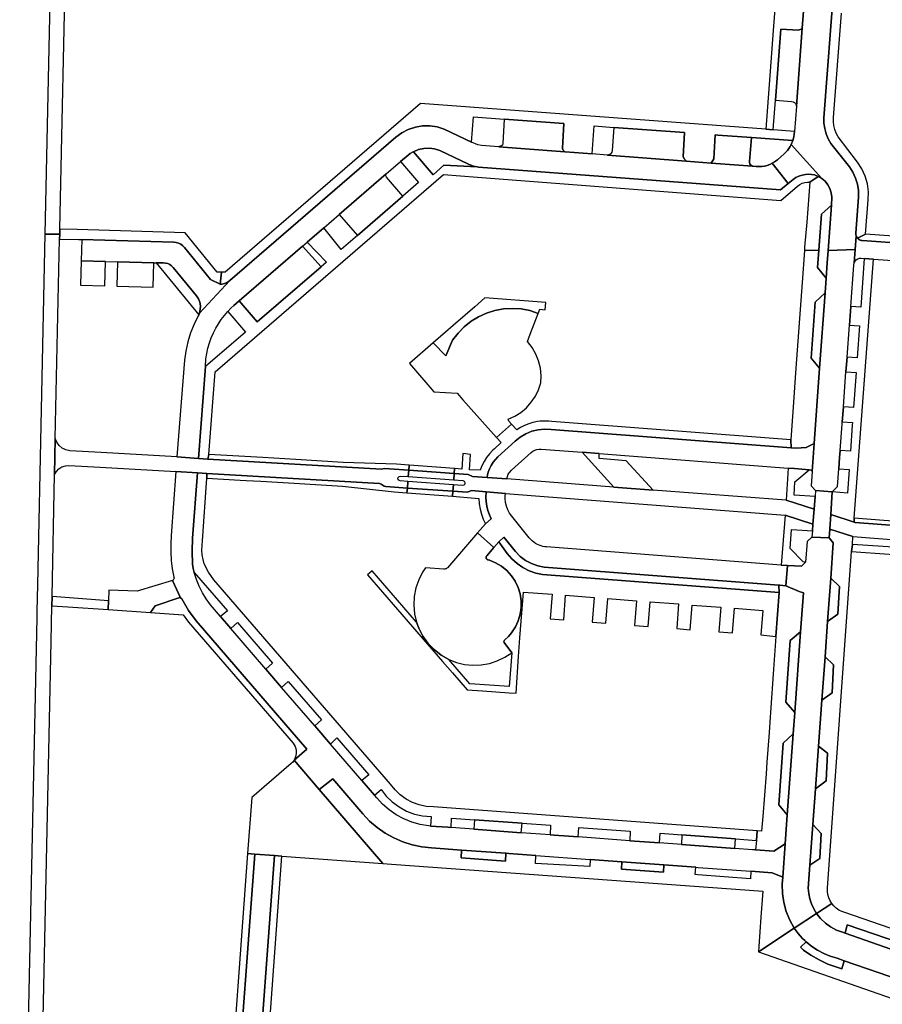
# Model space of a CAD drawing. Header units: metres. Extents: x 127325 to 135234, y 401140 to 409815.
# Tile 52 of 125: x 129362 to 129542, y 406998 to 407204. Entities that reach past the tile are written whole.
import ezdxf

# ---------------------------------------------------------------- set-up
doc = ezdxf.new("R2010")
doc.units = ezdxf.units.M
doc.layers.add('wegvakonderdelen', color=7, linetype='Continuous')

msp = doc.modelspace()

# ---------------------------------------------------------------- linework, layer by layer
at = {"layer": 'wegvakonderdelen'}
for points in [[(129371.67, 407223.25), (129373.15, 407290.53), (129373.13, 407293.05), (129372.85, 407295.56), (129368.55, 407295.26), (129368.97, 407294.75), (129369.33, 407294.2), (129369.62, 407293.61), (129369.86, 407292.99), (129370.02, 407292.34), (129367.17, 407159.28), (129370.27, 407159.28), (129370.29, 407160.33), (129371.64, 407221.6), (129377.5, 407221.48), (129377.46, 407222.3), (129377.5, 407223.13), (129371.67, 407223.25)], [(129525.72, 407205.91), (129525.46, 407206.53), (129525.28, 407206.73), (129521.33, 407207.09), (129522.45, 407222.02), (129523.08, 407230.56), (129521.58, 407231.19), (129520.84, 407221.14), (129520.17, 407211.94), (129519.79, 407206.88), (129519.68, 407205.51), (129519.41, 407201.86), (129518.92, 407195.25), (129517.87, 407181.23), (129519.39, 407181.08), (129519.85, 407187.29), (129520.97, 407202.18), (129524.61, 407201.95), (129525.24, 407202.16), (129525.46, 407202.36), (129525.72, 407205.91)], [(129525.46, 407202.36), (129525.24, 407202.16), (129524.61, 407201.95), (129520.97, 407202.18), (129519.85, 407187.29), (129523.26, 407187.01), (129523.56, 407186.95), (129523.82, 407186.81), (129524.04, 407186.6), (129524.19, 407186.33), (129524.26, 407186.04), (129525.46, 407202.36)], [(129404.1, 407151.32), (129403.78, 407148.84), (129404.24, 407148.85), (129404.68, 407148.94), (129405.11, 407149.1), (129405.5, 407149.33), (129405.85, 407149.62), (129440.53, 407179.56), (129441.77, 407180.48), (129443.13, 407181.19), (129444.6, 407181.68), (129446.11, 407181.94), (129447.66, 407181.95), (129449.18, 407181.73), (129450.65, 407181.27), (129456.34, 407178.52), (129456.77, 407183.81), (129463.14, 407183.33), (129475.62, 407182.4), (129475.36, 407177.27), (129475.45, 407176.94), (129475.82, 407176.51), (129475.93, 407176.5), (129481.56, 407176.07), (129481.95, 407181.93), (129486.12, 407181.62), (129500.87, 407180.52), (129500.59, 407175.45), (129500.84, 407174.93), (129501.18, 407174.59), (129501.21, 407174.55), (129506.47, 407174.15), (129506.96, 407175.04), (129507.24, 407180.05), (129507.83, 407180), (129514.85, 407179.48), (129523.52, 407178.85), (129523.74, 407179.65), (129523.87, 407180.75), (129519.39, 407181.08), (129517.87, 407181.23), (129445.65, 407186.58), (129404.82, 407151.32), (129404.1, 407151.32)], [(129484.74, 407175.82), (129484.68, 407175.83), (129481.56, 407176.07), (129475.93, 407176.5), (129475.82, 407176.51), (129462.05, 407177.56), (129458.45, 407177.84), (129457.67, 407177.97), (129456.34, 407178.52), (129450.65, 407181.27), (129449.18, 407181.73), (129447.66, 407181.95), (129446.11, 407181.94), (129444.6, 407181.68), (129443.13, 407181.19), (129441.77, 407180.48), (129440.53, 407179.56), (129405.85, 407149.62), (129399.46, 407142.76), (129399.31, 407142.41), (129399.2, 407142.21), (129398.34, 407140.45), (129397.62, 407138.62), (129397.05, 407136.75), (129396.63, 407134.83), (129396.36, 407132.89), (129394.77, 407112.68), (129399.3, 407112.37), (129400.72, 407131.57), (129400.84, 407133.2), (129401, 407134.33), (129401.24, 407135.44), (129401.55, 407136.53), (129401.93, 407137.6), (129402.38, 407138.64), (129402.88, 407139.6), (129403.43, 407140.53), (129404.03, 407141.42), (129404.68, 407142.29), (129405.38, 407143.11), (129406, 407143.77), (129406.64, 407144.39), (129407.76, 407145.35), (129420.99, 407156.76), (129421.96, 407157.6), (129425.44, 407160.59), (129428.66, 407163.37), (129438.51, 407171.87), (129441.52, 407174.46), (129443.1, 407175.82), (129443.54, 407176.14), (129444.01, 407176.43), (129444.2, 407176.52), (129445.25, 407176.95), (129446.36, 407177.19), (129447.49, 407177.24), (129448.62, 407177.1), (129449.7, 407176.76), (129455.7, 407173.92), (129456.74, 407173.53), (129457.53, 407173.38), (129457.83, 407173.32), (129520.92, 407168.52), (129522.54, 407169.87), (129519.19, 407174.1), (129518.67, 407173.86), (129518.13, 407173.67), (129517.57, 407173.53), (129517, 407173.44), (129516.43, 407173.41), (129515.85, 407173.43), (129515.08, 407173.49), (129507.43, 407174.08), (129506.47, 407174.15), (129501.21, 407174.55), (129484.74, 407175.82)], [(129475.62, 407182.4), (129463.14, 407183.33), (129462.9, 407178.23), (129462.8, 407177.92), (129462.05, 407177.56), (129475.82, 407176.51), (129475.45, 407176.94), (129475.36, 407177.27), (129475.62, 407182.4)], [(129500.87, 407180.52), (129486.12, 407181.62), (129485.71, 407176.75), (129485.66, 407176.45), (129485.52, 407176.19), (129485.31, 407175.98), (129485.04, 407175.86), (129484.74, 407175.82), (129501.21, 407174.55), (129501.18, 407174.59), (129500.84, 407174.93), (129500.59, 407175.45), (129500.87, 407180.52)], [(129514.85, 407179.48), (129507.83, 407180), (129507.24, 407180.05), (129506.96, 407175.04), (129506.47, 407174.15), (129507.43, 407174.08), (129515.08, 407173.49), (129514.85, 407173.61), (129514.66, 407173.78), (129514.52, 407174), (129514.44, 407174.24), (129514.43, 407174.5), (129514.85, 407179.48)], [(129523.19, 407178.05), (129523.52, 407178.85), (129514.85, 407179.48), (129514.43, 407174.5), (129514.44, 407174.24), (129514.52, 407174), (129514.66, 407173.78), (129514.85, 407173.61), (129515.08, 407173.49), (129515.85, 407173.43), (129516.43, 407173.41), (129517, 407173.44), (129517.57, 407173.53), (129518.13, 407173.67), (129518.67, 407173.86), (129519.19, 407174.1), (129519.68, 407174.39), (129520.28, 407174.83), (129521.66, 407176.05), (129522.02, 407176.4), (129522.36, 407176.78), (129522.67, 407177.18), (129522.95, 407177.6), (129523.19, 407178.05)], [(129526.35, 407174.5), (129523.19, 407178.05), (129522.95, 407177.6), (129522.67, 407177.18), (129522.36, 407176.78), (129522.02, 407176.4), (129521.66, 407176.05), (129520.28, 407174.83), (129519.68, 407174.39), (129519.19, 407174.1), (129522.54, 407169.87), (129523.56, 407170.71), (129524.15, 407171.11), (129524.79, 407171.43), (129525.46, 407171.65), (129526.17, 407171.78), (129526.88, 407171.81), (129527.44, 407171.77), (129528, 407171.66), (129528.81, 407171.36), (129529.55, 407170.92), (129526.35, 407174.5)], [(129457.83, 407173.32), (129457.53, 407173.38), (129450.57, 407173.68), (129448.35, 407171.71), (129444.2, 407176.52), (129444.01, 407176.43), (129443.54, 407176.14), (129443.1, 407175.82), (129441.52, 407174.46), (129445.26, 407170.05), (129442.01, 407167.24), (129432.5, 407159.03), (129429.09, 407156.08), (129425.44, 407160.59), (129421.96, 407157.6), (129426.02, 407153.43), (129424.9, 407152.46), (129411.53, 407140.91), (129407.76, 407145.35), (129406.64, 407144.39), (129406, 407143.77), (129405.38, 407143.11), (129409.08, 407138.79), (129400.72, 407131.57), (129399.3, 407112.37), (129401.26, 407112.25), (129401.45, 407113.19), (129402.78, 407130.46), (129450.51, 407171.74), (129457.61, 407171.2), (129520.99, 407166.34), (129524.51, 407169.34), (129524.96, 407169.67), (129525.45, 407169.92), (129525.98, 407170.08), (129526.54, 407170.15), (129527.09, 407170.12), (129528.81, 407171.36), (129528, 407171.66), (129527.44, 407171.77), (129526.88, 407171.81), (129526.17, 407171.78), (129525.46, 407171.65), (129524.79, 407171.43), (129524.15, 407171.11), (129523.56, 407170.71), (129522.54, 407169.87), (129520.92, 407168.52), (129457.83, 407173.32)], [(129449.7, 407176.76), (129448.62, 407177.1), (129447.49, 407177.24), (129446.36, 407177.19), (129445.25, 407176.95), (129444.2, 407176.52), (129448.35, 407171.71), (129450.57, 407173.68), (129457.53, 407173.38), (129456.74, 407173.53), (129455.7, 407173.92), (129449.7, 407176.76)], [(129442.01, 407167.24), (129438.55, 407171.22), (129438.47, 407171.33), (129438.42, 407171.47), (129438.41, 407171.61), (129438.44, 407171.74), (129438.51, 407171.87), (129428.66, 407163.37), (129432.5, 407159.03), (129442.01, 407167.24)], [(129531.56, 407165.33), (129531.68, 407167.04), (129531.55, 407167.95), (129531.26, 407168.81), (129530.82, 407169.62), (129530.25, 407170.33), (129529.55, 407170.92), (129528.81, 407171.36), (129527.09, 407170.12), (129526.4, 407161.77), (129525.97, 407156.58), (129525.92, 407155.86), (129528.95, 407155.95), (129529.49, 407163.48), (129531.56, 407165.33)], [(129531.56, 407165.33), (129529.49, 407163.48), (129528.95, 407155.95), (129528.68, 407152.31), (129530.46, 407150.08), (129530.69, 407153.28), (129530.87, 407155.85), (129531.56, 407165.33)], [(129368.62, 407081.54), (129368.67, 407083.47), (129369.2, 407109.01), (129369.33, 407116.52), (129370.25, 407158.26), (129370.27, 407159.28), (129367.17, 407159.28), (129365.61, 407085.92), (129365.49, 407080.4), (129365.46, 407079.13), (129362.45, 406935.69), (129361.94, 406928.85), (129361.9, 406928.2), (129364.99, 406928.03), (129365.27, 406931.91), (129365.52, 406936.13), (129365.57, 406938.02), (129365.59, 406938.92), (129366.04, 406957.33), (129366.07, 406959.28), (129368.47, 407074.09), (129368.62, 407081.54)], [(129373.89, 407160.23), (129370.29, 407160.33), (129370.27, 407159.28), (129370.25, 407158.26), (129374.18, 407158.15), (129374.88, 407158.13), (129394.1, 407157.6), (129394.61, 407157.55), (129395.11, 407157.4), (129395.58, 407157.17), (129396, 407156.87), (129396.36, 407156.49), (129401.8, 407149.82), (129403.78, 407148.84), (129404.1, 407151.32), (129403.18, 407151.31), (129396.51, 407159.58), (129373.89, 407160.23)], [(129558.26, 407157.91), (129538.67, 407159.31), (129537.03, 407158.43), (129537.18, 407158.27), (129537.37, 407158.14), (129537.57, 407158.04), (129537.78, 407157.98), (129538, 407157.94), (129567.07, 407155.86), (129567.39, 407155.87), (129567.9, 407155.99), (129568.36, 407156.25), (129568.73, 407156.63), (129568.98, 407157.09), (129569.09, 407157.61), (129569.16, 407158.69), (129568.86, 407158.73), (129565.04, 407159.01), (129564.88, 407157.43), (129558.26, 407157.91)], [(129396.36, 407156.49), (129396, 407156.87), (129395.58, 407157.17), (129395.11, 407157.4), (129394.61, 407157.55), (129394.1, 407157.6), (129374.88, 407158.13), (129374.76, 407153.73), (129379.86, 407153.59), (129382.36, 407153.52), (129389.95, 407153.31), (129390.45, 407153.3), (129391.91, 407153.26), (129392.38, 407153.22), (129392.84, 407153.11), (129393.27, 407152.92), (129393.66, 407152.65), (129394.01, 407152.33), (129398.83, 407146.4), (129399.26, 407145.76), (129399.55, 407145.04), (129399.68, 407144.28), (129399.65, 407143.51), (129399.46, 407142.76), (129405.85, 407149.62), (129405.5, 407149.33), (129405.11, 407149.1), (129404.68, 407148.94), (129404.24, 407148.85), (129403.78, 407148.84), (129401.8, 407149.82), (129396.36, 407156.49)], [(129424.9, 407152.46), (129420.99, 407156.76), (129407.76, 407145.35), (129411.53, 407140.91), (129424.9, 407152.46)], [(129528.68, 407152.31), (129528.95, 407155.95), (129525.92, 407155.86), (129525.43, 407149.14), (129524.14, 407131.27), (129523.62, 407124.15), (129523.07, 407116.24), (129523.18, 407114.59), (129524.17, 407114.52), (129526.27, 407114.69), (129527.96, 407115.47), (129529.1, 407131.27), (129527.31, 407133.34), (129528.16, 407145.03), (129530.23, 407146.99), (129530.46, 407150.08), (129528.68, 407152.31)], [(129534.84, 407133.53), (129535.34, 407140.25), (129535.62, 407144.13), (129536.27, 407152.81), (129536.35, 407153.29), (129536.55, 407156.04), (129530.87, 407155.85), (129530.69, 407153.28), (129530.46, 407150.08), (129530.23, 407146.99), (129529.1, 407131.27), (129527.96, 407115.47), (129527.54, 407109.65), (129527.32, 407106.67), (129528.23, 407105.66), (129531.76, 407105.4), (129532.83, 407106.48), (129533.11, 407110.23), (129533.28, 407112.59), (129533.39, 407114.05), (129533.8, 407119.54), (129533.84, 407120.06), (129534.07, 407123.16), (129534.61, 407130.49), (129534.84, 407133.53)], [(129379.86, 407153.59), (129374.76, 407153.73), (129374.62, 407148.63), (129379.72, 407148.49), (129379.86, 407153.59)], [(129389.95, 407153.31), (129382.36, 407153.52), (129382.22, 407148.42), (129389.82, 407148.22), (129389.95, 407153.31)], [(129394.01, 407152.33), (129393.66, 407152.65), (129393.27, 407152.92), (129392.84, 407153.11), (129392.38, 407153.22), (129391.91, 407153.26), (129390.45, 407153.3), (129399.31, 407142.41), (129399.46, 407142.76), (129399.65, 407143.51), (129399.68, 407144.28), (129399.55, 407145.04), (129399.26, 407145.76), (129398.83, 407146.4), (129394.01, 407152.33)], [(129540.35, 407154.07), (129538.45, 407154.21), (129537.71, 407143.98), (129535.62, 407144.13), (129535.34, 407140.25), (129537.43, 407140.09), (129536.95, 407133.38), (129534.84, 407133.53), (129534.61, 407130.49), (129536.73, 407130.33), (129536.2, 407123), (129534.07, 407123.16), (129533.84, 407120.06), (129535.98, 407119.9), (129535.94, 407119.35), (129535.55, 407113.89), (129533.39, 407114.05), (129533.28, 407112.59), (129533.11, 407110.23), (129535.27, 407110.07), (129534.92, 407105.14), (129531.76, 407105.4), (129531.46, 407100.62), (129536.3, 407099.01), (129536.35, 407099.88), (129540.35, 407154.07)], [(129530.23, 407146.99), (129528.16, 407145.03), (129527.31, 407133.34), (129529.1, 407131.27), (129530.23, 407146.99)], [(129457.01, 407144.1), (129452.5, 407140.18), (129450.92, 407138.81), (129448.35, 407136.57), (129450.98, 407133.8), (129452.4, 407137.14), (129453.52, 407138.6), (129454.8, 407139.92), (129456.24, 407141.06), (129457.81, 407142.02), (129459.48, 407142.78), (129461.24, 407143.33), (129463.05, 407143.65), (129464.88, 407143.75), (129466.72, 407143.63), (129468.52, 407143.28), (129470.27, 407142.71), (129470.61, 407143.6), (129471.76, 407143.48), (129471.91, 407145.01), (129459.16, 407145.96), (129457.01, 407144.1)], [(129468.04, 407136.82), (129468.63, 407138.38), (129470.27, 407142.71), (129468.52, 407143.28), (129466.72, 407143.63), (129464.88, 407143.75), (129463.05, 407143.65), (129461.24, 407143.33), (129459.48, 407142.78), (129457.81, 407142.02), (129456.24, 407141.06), (129454.8, 407139.92), (129453.52, 407138.6), (129452.4, 407137.14), (129450.98, 407133.8), (129448.35, 407136.57), (129443.36, 407132.24), (129448.48, 407126.33), (129453.31, 407126.02), (129454.54, 407124.64), (129461.56, 407116.74), (129464.72, 407119.56), (129464.16, 407120.17), (129464, 407120.56), (129465.39, 407121.18), (129466.67, 407122), (129467.83, 407122.98), (129468.84, 407124.11), (129469.69, 407125.38), (129470.34, 407126.75), (129470.8, 407128.2), (129470.91, 407129.67), (129470.73, 407131.23), (129470.35, 407132.75), (129469.76, 407134.21), (129468.99, 407135.57), (129468.04, 407136.82)], [(129473.13, 407120.1), (129472.53, 407120.17), (129471.92, 407120.2), (129471.32, 407120.19), (129470.71, 407120.15), (129470.11, 407120.08), (129469.19, 407119.89), (129468.3, 407119.63), (129467.43, 407119.28), (129466.6, 407118.86), (129465.81, 407118.36), (129464.72, 407119.56), (129461.56, 407116.74), (129462.52, 407115.67), (129461.12, 407114.37), (129460.81, 407114.08), (129460.12, 407113.36), (129459.5, 407112.57), (129458.97, 407111.72), (129458.52, 407110.83), (129458.17, 407109.89), (129455.95, 407110.01), (129456.14, 407113.21), (129454.55, 407113.38), (129454.33, 407110.15), (129452.79, 407110.26), (129452.72, 407109.22), (129455.62, 407109.01), (129456.53, 407108.62), (129459.6, 407108.41), (129459.71, 407108.96), (129459.85, 407109.49), (129460.11, 407110.22), (129460.45, 407110.91), (129460.86, 407111.57), (129461.33, 407112.18), (129461.86, 407112.74), (129465.44, 407115.99), (129466.5, 407116.85), (129467.68, 407117.54), (129468.94, 407118.05), (129470.27, 407118.37), (129471.63, 407118.48), (129472.99, 407118.39), (129523.18, 407114.59), (129523.07, 407116.24), (129473.13, 407120.1)], [(129527.96, 407115.47), (129526.27, 407114.69), (129524.17, 407114.52), (129523.18, 407114.59), (129472.99, 407118.39), (129471.63, 407118.48), (129470.27, 407118.37), (129468.94, 407118.05), (129467.68, 407117.54), (129466.5, 407116.85), (129465.44, 407115.99), (129461.86, 407112.74), (129461.33, 407112.18), (129460.86, 407111.57), (129460.45, 407110.91), (129460.11, 407110.22), (129459.85, 407109.49), (129459.71, 407108.96), (129459.6, 407108.41), (129463.7, 407108.09), (129464.02, 407109.1), (129464.69, 407109.92), (129468.81, 407113.6), (129469.18, 407113.88), (129469.58, 407114.09), (129470.01, 407114.24), (129470.46, 407114.31), (129470.92, 407114.32), (129479.49, 407113.66), (129483.02, 407113.39), (129522.56, 407110.36), (129523.85, 407110.26), (129526.95, 407110.02), (129527.1, 407110.02), (129527.24, 407109.97), (129527.37, 407109.89), (129527.47, 407109.78), (129527.54, 407109.65), (129527.96, 407115.47)], [(129401.26, 407112.25), (129399.3, 407112.37), (129394.77, 407112.68), (129378.9, 407113.61), (129372.36, 407113.99), (129371.54, 407114.16), (129370.78, 407114.52), (129370.13, 407115.06), (129369.64, 407115.74), (129369.33, 407116.52), (129369.2, 407109.01), (129369.57, 407109.67), (129370.09, 407110.21), (129370.73, 407110.61), (129371.45, 407110.83), (129372.2, 407110.87), (129378.73, 407110.51), (129394.57, 407109.65), (129399.05, 407109.33), (129401.02, 407109.22), (129437.11, 407107.11), (129437.48, 407107.01), (129438.08, 407106.59), (129438.42, 407106.5), (129442.93, 407106.18), (129443.03, 407107.56), (129441.41, 407107.68), (129441.13, 407107.8), (129440.97, 407108.07), (129441, 407108.38), (129441.2, 407108.61), (129441.5, 407108.68), (129443.11, 407108.57), (129443.21, 407109.89), (129438.13, 407110.25), (129437.54, 407110.1), (129401.26, 407112.25)], [(129483.02, 407113.39), (129479.49, 407113.66), (129486.08, 407106.37), (129494.33, 407105.74), (129488.64, 407111.89), (129483.05, 407112.35), (129483.02, 407113.39)], [(129429.49, 407111.53), (129419.65, 407112.17), (129412.69, 407112.57), (129401.45, 407113.19), (129401.26, 407112.25), (129437.54, 407110.1), (129438.13, 407110.25), (129443.21, 407109.89), (129443.29, 407110.97), (129440.65, 407111.16), (129429.49, 407111.53)], [(129521.91, 407031.76), (129519.51, 407030.23), (129515.69, 407030.48), (129515.08, 407030.53), (129511.37, 407030.8), (129500.22, 407031.62), (129495.64, 407031.96), (129490.39, 407032.34), (129489.45, 407032.41), (129478.66, 407033.21), (129473.59, 407033.58), (129472.75, 407033.64), (129466.75, 407034.08), (129456.8, 407034.82), (129452.08, 407035.16), (129451.36, 407035.22), (129447.75, 407035.48), (129447.36, 407035.51), (129445.58, 407035.81), (129443.84, 407036.3), (129442.17, 407036.98), (129440.58, 407037.84), (129439.1, 407038.88), (129437.75, 407040.07), (129436.53, 407041.41), (129436.06, 407041.95), (129433.45, 407044.99), (129426.85, 407052.64), (129423.59, 407056.43), (129416.64, 407064.48), (129413.35, 407068.31), (129406.05, 407076.78), (129403.88, 407079.29), (129401.78, 407081.73), (129400.9, 407082.98), (129400.11, 407084.29), (129399.43, 407085.65), (129398.85, 407087.07), (129398.39, 407088.52), (129398.17, 407089.38), (129397.99, 407090.24), (129397.92, 407092.99), (129398.03, 407095.73), (129399.05, 407109.33), (129394.57, 407109.65), (129393.59, 407096.26), (129393.47, 407094.51), (129393.46, 407092.75), (129393.57, 407090.99), (129393.8, 407089.25), (129394.14, 407087.52), (129394.17, 407087.36), (129394.14, 407087.2), (129394.07, 407087.06), (129393.96, 407086.94), (129393.81, 407086.87), (129395.5, 407083.23), (129395.76, 407083.01), (129397.17, 407080.58), (129398.79, 407078.44), (129421.94, 407051.58), (129419.25, 407049.24), (129419.27, 407049.23), (129424.51, 407043.13), (129424.78, 407043.35), (129427.32, 407045.34), (129433.63, 407038.01), (129435.05, 407036.53), (129436.61, 407035.19), (129438.3, 407034.02), (129440.09, 407033.02), (129441.98, 407032.2), (129443.93, 407031.58), (129445.94, 407031.15), (129447.99, 407030.93), (129454.23, 407030.47), (129463.53, 407029.79), (129464.16, 407029.74), (129469.76, 407029.33), (129481.15, 407028.49), (129487.77, 407028.01), (129496.53, 407027.36), (129503.2, 407026.87), (129503.69, 407026.84), (129514.73, 407026.03), (129519.16, 407025.71), (129521.41, 407024.78), (129521.91, 407031.76)], [(129448.37, 407039.48), (129446.87, 407039.59), (129445.41, 407039.91), (129444, 407040.42), (129442.67, 407041.12), (129441.46, 407042), (129440.37, 407043.04), (129439.44, 407044.22), (129402.46, 407087.01), (129401.34, 407088.59), (129400.49, 407090.32), (129400.23, 407091.26), (129400.06, 407092.23), (129399.99, 407093.2), (129400.01, 407094.18), (129400.14, 407095.15), (129401.02, 407108.23), (129401.02, 407109.22), (129399.05, 407109.33), (129398.03, 407095.73), (129397.92, 407092.99), (129397.99, 407090.24), (129398.17, 407089.38), (129398.39, 407088.52), (129405.33, 407080.47), (129403.88, 407079.29), (129406.05, 407076.78), (129407.43, 407078.03), (129414.76, 407069.53), (129413.35, 407068.31), (129416.64, 407064.48), (129418.05, 407065.71), (129424.97, 407057.68), (129423.59, 407056.43), (129426.85, 407052.64), (129428.21, 407053.92), (129434.85, 407046.21), (129433.45, 407044.99), (129436.06, 407041.95), (129437.46, 407043.16), (129438.53, 407041.76), (129439.79, 407040.53), (129441.21, 407039.47), (129442.75, 407038.63), (129444.4, 407038), (129446.12, 407037.61), (129447.88, 407037.46), (129447.75, 407035.48), (129451.36, 407035.22), (129452.08, 407035.16), (129452.14, 407037.16), (129456.94, 407036.81), (129466.9, 407036.08), (129472.87, 407035.65), (129472.75, 407033.64), (129473.59, 407033.58), (129478.66, 407033.21), (129478.76, 407035.21), (129489.53, 407034.42), (129489.45, 407032.41), (129490.39, 407032.34), (129495.64, 407031.96), (129495.75, 407033.97), (129500.31, 407033.63), (129511.5, 407032.81), (129515.92, 407032.49), (129516.06, 407034.49), (129448.37, 407039.48)], [(129452.72, 407109.22), (129443.21, 407109.89), (129443.11, 407108.57), (129452.62, 407107.89), (129452.72, 407109.22)], [(129443.29, 407110.97), (129443.21, 407109.89), (129452.72, 407109.22), (129452.79, 407110.26), (129443.29, 407110.97)], [(129528.14, 407104.41), (129523.8, 407104.72), (129523.93, 407107.46), (129526.95, 407110.02), (129523.85, 407110.26), (129522.56, 407110.36), (129522.08, 407103.61), (129527.94, 407101.79), (129528.14, 407104.41)], [(129401.02, 407109.22), (129401.02, 407108.23), (129407.98, 407107.85), (129409.22, 407107.78), (129412.32, 407107.6), (129419.3, 407107.19), (129429.36, 407106.58), (129440.19, 407105.37), (129442.85, 407105.17), (129442.93, 407106.18), (129438.42, 407106.5), (129438.08, 407106.59), (129437.48, 407107.01), (129437.11, 407107.11), (129401.02, 407109.22)], [(129452.55, 407106.86), (129443.03, 407107.56), (129442.93, 407106.18), (129452.46, 407105.51), (129452.55, 407106.86)], [(129494.33, 407105.74), (129486.08, 407106.37), (129463.7, 407108.09), (129459.6, 407108.41), (129456.53, 407108.62), (129455.62, 407109.01), (129452.72, 407109.22), (129452.62, 407107.89), (129454.53, 407107.75), (129454.81, 407107.61), (129454.96, 407107.34), (129454.93, 407107.02), (129454.72, 407106.79), (129454.41, 407106.72), (129452.55, 407106.86), (129452.46, 407105.51), (129455.53, 407105.29), (129456.31, 407105.63), (129459.39, 407105.39), (129463.44, 407105.07), (129521.89, 407100.53), (129527.7, 407098.65), (129527.94, 407101.79), (129522.08, 407103.61), (129494.33, 407105.74)], [(129442.93, 407106.18), (129442.85, 407105.17), (129452.38, 407104.45), (129452.46, 407105.51), (129442.93, 407106.18)], [(129459.39, 407105.39), (129456.31, 407105.63), (129455.53, 407105.29), (129452.46, 407105.51), (129452.38, 407104.45), (129453.91, 407104.33), (129455.48, 407104.19), (129457.89, 407103.99), (129457.96, 407102.88), (129458.13, 407101.79), (129458.41, 407100.72), (129458.78, 407099.68), (129459.25, 407098.67), (129460.44, 407099.71), (129460.07, 407100.58), (129459.78, 407101.48), (129459.56, 407102.41), (129459.42, 407103.34), (129459.36, 407104.29), (129459.39, 407105.39)], [(129472.04, 407093.85), (129471.65, 407093.89), (129471.26, 407093.97), (129470.87, 407094.08), (129470.5, 407094.21), (129470.14, 407094.37), (129469.75, 407094.59), (129469.38, 407094.83), (129469.04, 407095.11), (129468.72, 407095.42), (129468.42, 407095.75), (129464.75, 407100.29), (129464.3, 407100.95), (129463.93, 407101.65), (129463.65, 407102.4), (129463.47, 407103.18), (129463.39, 407103.97), (129463.39, 407104.52), (129463.44, 407105.07), (129459.39, 407105.39), (129459.36, 407104.29), (129459.42, 407103.34), (129459.56, 407102.41), (129459.78, 407101.48), (129460.07, 407100.58), (129460.44, 407099.71), (129459.25, 407098.67), (129457.61, 407096.78), (129461.03, 407093.77), (129462.02, 407094.9), (129463.12, 407095.91), (129465.56, 407092.9), (129466.52, 407091.89), (129467.63, 407091.04), (129468.86, 407090.38), (129470.18, 407089.91), (129471.55, 407089.66), (129520.56, 407085.86), (129520.78, 407085.85), (129522.02, 407085.75), (129522.39, 407089.97), (129521.1, 407090.07), (129472.04, 407093.85)], [(129531.76, 407105.4), (129528.23, 407105.66), (129528.14, 407104.41), (129527.94, 407101.79), (129527.7, 407098.65), (129527.6, 407097.2), (129527.51, 407095.87), (129531.07, 407095.79), (129531.21, 407097.56), (129531.46, 407100.62), (129531.76, 407105.4)], [(129527.6, 407097.2), (129527.7, 407098.65), (129521.89, 407100.53), (129521.1, 407090.07), (129522.39, 407089.97), (129525.31, 407089.82), (129526.17, 407090.66), (129525.64, 407090.72), (129522.96, 407093.56), (129523.22, 407097.53), (129527.6, 407097.2)], [(129576.43, 407096.47), (129572.83, 407096.73), (129572.47, 407096.7), (129571.8, 407096.37), (129571.42, 407096.32), (129536.52, 407098.94), (129536.3, 407099.01), (129531.46, 407100.62), (129531.21, 407097.56), (129536.06, 407096.01), (129561.09, 407094.11), (129571.21, 407093.35), (129571.6, 407093.23), (129572.24, 407092.84), (129572.58, 407092.74), (129576.14, 407092.49), (129576.25, 407094), (129575.94, 407094.04), (129575.72, 407094.25), (129575.65, 407094.55), (129575.76, 407094.83), (129576.02, 407095), (129576.32, 407095), (129576.43, 407096.47)], [(129565.93, 407098.29), (129562.74, 407098.52), (129561.67, 407098.59), (129561.59, 407098.01), (129561.16, 407098.04), (129555.4, 407098.46), (129542.51, 407099.42), (129536.35, 407099.88), (129536.3, 407099.01), (129536.52, 407098.94), (129571.42, 407096.32), (129571.8, 407096.37), (129572.47, 407096.7), (129572.83, 407096.73), (129576.43, 407096.47), (129576.51, 407097.55), (129565.93, 407098.29)], [(129535.8, 407092.91), (129536, 407094.37), (129536.06, 407096.01), (129531.21, 407097.56), (129531.07, 407095.79), (129531.96, 407094.73), (129531.43, 407087.35), (129533.24, 407085.59), (129532.93, 407079.8), (129530.77, 407078.3), (129530.24, 407070.91), (129531.99, 407069.18), (129531.7, 407063.33), (129529.58, 407061.83), (129528.88, 407052.2), (129530.75, 407050.75), (129530.46, 407044.94), (129528.23, 407043.26), (129527.7, 407035.81), (129529.46, 407033.93), (129529.17, 407028.68), (129527.08, 407027.3), (129526.73, 407022.49), (129526.84, 407021.37), (129527.07, 407020.26), (129527.42, 407019.2), (129527.89, 407018.17), (129528.47, 407017.21), (129531.64, 407019.29), (129531.28, 407019.87), (129531.01, 407020.49), (129530.82, 407021.14), (129530.72, 407021.81), (129530.72, 407022.49), (129535.8, 407092.91)], [(129451.6, 407070.33), (129449.98, 407071.24), (129448.52, 407072.38), (129447.23, 407073.72), (129446.16, 407075.23), (129445.32, 407076.88), (129444.86, 407078.12), (129435.57, 407088.89), (129434.58, 407088.04), (129450.3, 407069.9), (129452.34, 407067.55), (129455.42, 407063.99), (129458.65, 407063.76), (129464.18, 407063.36), (129465.65, 407063.26), (129466.19, 407070.95), (129466.47, 407074.84), (129467.19, 407084.42), (129473.18, 407083.97), (129472.79, 407078.8), (129475.62, 407078.6), (129476.01, 407083.76), (129482, 407083.3), (129481.59, 407078.13), (129484.43, 407077.91), (129484.83, 407083.07), (129490.81, 407082.62), (129490.42, 407077.45), (129493.26, 407077.24), (129493.65, 407082.39), (129499.64, 407081.93), (129499.24, 407076.77), (129502.08, 407076.55), (129502.46, 407081.71), (129508.43, 407081.25), (129508.04, 407076.08), (129510.88, 407075.87), (129511.28, 407081.03), (129517.23, 407080.58), (129516.84, 407075.46), (129519.98, 407075.16), (129520.67, 407084.32), (129471.21, 407088.1), (129469.76, 407088.4), (129468.37, 407088.89), (129467.06, 407089.56), (129465.85, 407090.4), (129464.76, 407091.39), (129463.81, 407092.52), (129462.02, 407094.9), (129461.03, 407093.77), (129459.51, 407092.03), (129459.4, 407091.85), (129459.37, 407091.64), (129459.43, 407091.44), (129459.57, 407091.28), (129459.76, 407091.19), (129460.08, 407091.09), (129461.39, 407090.54), (129462.62, 407089.81), (129463.72, 407088.91), (129464.68, 407087.85), (129465.47, 407086.67), (129466.08, 407085.38), (129466.5, 407084.02), (129466.71, 407082.61), (129466.72, 407081.19), (129466.52, 407079.77), (129466.11, 407078.41), (129465.51, 407077.12), (129464.73, 407075.93), (129464.06, 407075.15), (129463.32, 407074.45), (129463.23, 407074.36), (129463.17, 407074.24), (129463.13, 407074.11), (129463.13, 407073.98), (129463.16, 407073.86), (129464.74, 407071.74), (129464.22, 407064.64), (129455.98, 407065.22), (129451.6, 407070.33)], [(129460.08, 407091.09), (129459.76, 407091.19), (129459.57, 407091.28), (129459.43, 407091.44), (129459.37, 407091.64), (129459.4, 407091.85), (129459.51, 407092.03), (129461.03, 407093.77), (129457.61, 407096.78), (129451.33, 407089.51), (129451.2, 407089.4), (129451.06, 407089.31), (129450.9, 407089.25), (129450.73, 407089.23), (129450.56, 407089.23), (129446.72, 407089.52), (129446.12, 407088.61), (129445.3, 407086.99), (129444.71, 407085.28), (129444.37, 407083.5), (129444.28, 407081.69), (129444.45, 407079.89), (129444.86, 407078.12), (129445.32, 407076.88), (129446.16, 407075.23), (129447.23, 407073.72), (129448.52, 407072.38), (129449.98, 407071.24), (129451.6, 407070.33), (129453.22, 407069.7), (129454.9, 407069.3), (129456.63, 407069.12), (129458.37, 407069.19), (129460.08, 407069.5), (129461.73, 407070.03), (129463.3, 407070.78), (129464.74, 407071.74), (129463.16, 407073.86), (129463.13, 407073.98), (129463.13, 407074.11), (129463.17, 407074.24), (129463.23, 407074.36), (129463.32, 407074.45), (129464.06, 407075.15), (129464.73, 407075.93), (129465.51, 407077.12), (129466.11, 407078.41), (129466.52, 407079.77), (129466.72, 407081.19), (129466.71, 407082.61), (129466.5, 407084.02), (129466.08, 407085.38), (129465.47, 407086.67), (129464.68, 407087.85), (129463.72, 407088.91), (129462.62, 407089.81), (129461.39, 407090.54), (129460.08, 407091.09)], [(129471.55, 407089.66), (129470.18, 407089.91), (129468.86, 407090.38), (129467.63, 407091.04), (129466.52, 407091.89), (129465.56, 407092.9), (129463.12, 407095.91), (129462.02, 407094.9), (129463.81, 407092.52), (129464.76, 407091.39), (129465.85, 407090.4), (129467.06, 407089.56), (129468.37, 407088.89), (129469.76, 407088.4), (129471.21, 407088.1), (129520.67, 407084.32), (129520.56, 407085.86), (129471.55, 407089.66)], [(129529.58, 407061.83), (129530.24, 407070.91), (129530.77, 407078.3), (129531.43, 407087.35), (129531.96, 407094.73), (129531.07, 407095.79), (129527.51, 407095.87), (129526.48, 407094.98), (129526.17, 407090.66), (129525.31, 407089.82), (129522.39, 407089.97), (129522.02, 407085.75), (129524.85, 407084.54), (129525.71, 407084.29), (129525.12, 407076.11), (129523.89, 407059.2), (129523.57, 407054.79), (129522.35, 407037.82), (129521.91, 407031.76), (129521.41, 407024.78), (129521.3, 407023.32), (129521.33, 407021.38), (129521.6, 407019.47), (129522.11, 407017.61), (129522.85, 407015.82), (129523.81, 407014.15), (129528.47, 407017.21), (129527.89, 407018.17), (129527.42, 407019.2), (129527.07, 407020.26), (129526.84, 407021.37), (129526.73, 407022.49), (129527.08, 407027.3), (129527.7, 407035.81), (129528.23, 407043.26), (129528.88, 407052.2), (129529.58, 407061.83)], [(129571.6, 407093.23), (129571.21, 407093.35), (129561.09, 407094.11), (129559.44, 407092.83), (129536, 407094.37), (129535.8, 407092.91), (129543.61, 407092.37), (129546.2, 407092.14), (129553.71, 407091.57), (129557.56, 407091.32), (129560.88, 407091.11), (129562.11, 407091.03), (129562.21, 407092.42), (129576.06, 407091.45), (129576.14, 407092.49), (129572.58, 407092.74), (129572.24, 407092.84), (129571.6, 407093.23)], [(129395.16, 407083.24), (129395.23, 407083.26), (129395.3, 407083.26), (129395.36, 407083.26), (129395.43, 407083.25), (129395.5, 407083.23), (129393.81, 407086.87), (129386.48, 407084.59), (129380.52, 407084.85), (129380.44, 407082.61), (129380.38, 407080.75), (129389.21, 407080.15), (129390.19, 407081.52), (129395.16, 407083.24)], [(129531.43, 407087.35), (129530.77, 407078.3), (129532.93, 407079.8), (129533.24, 407085.59), (129531.43, 407087.35)], [(129521.46, 407052.84), (129523.57, 407054.79), (129523.89, 407059.2), (129522.06, 407061.42), (129522.96, 407074.29), (129525.12, 407076.11), (129525.71, 407084.29), (129524.85, 407084.54), (129522.02, 407085.75), (129520.78, 407085.85), (129520.56, 407085.86), (129520.67, 407084.32), (129519.98, 407075.16), (129519.44, 407068.28), (129518.86, 407059.22), (129518.8, 407058.25), (129518.53, 407055.03), (129518.1, 407048.85), (129517.92, 407046.44), (129517.25, 407037.47), (129516.97, 407034.42), (129516.06, 407034.49), (129515.92, 407032.49), (129515.69, 407030.48), (129519.51, 407030.23), (129521.91, 407031.76), (129522.35, 407037.82), (129520.55, 407039.92), (129521.46, 407052.84)], [(129380.44, 407082.61), (129368.67, 407083.47), (129368.62, 407081.54), (129371.96, 407081.32), (129380.38, 407080.75), (129380.44, 407082.61)], [(129421.94, 407051.58), (129398.79, 407078.44), (129397.17, 407080.58), (129395.76, 407083.01), (129395.5, 407083.23), (129395.43, 407083.25), (129395.36, 407083.26), (129395.3, 407083.26), (129395.23, 407083.26), (129395.16, 407083.24), (129390.19, 407081.52), (129389.21, 407080.15), (129396.05, 407079.69), (129397.18, 407078.11), (129419.07, 407052.8), (129419.46, 407052.15), (129419.68, 407051.43), (129419.72, 407050.67), (129419.57, 407049.93), (129419.25, 407049.24), (129421.94, 407051.58)], [(129525.12, 407076.11), (129522.96, 407074.29), (129522.06, 407061.42), (129523.89, 407059.2), (129525.12, 407076.11)], [(129530.24, 407070.91), (129529.58, 407061.83), (129531.7, 407063.33), (129531.99, 407069.18), (129530.24, 407070.91)], [(129523.57, 407054.79), (129521.46, 407052.84), (129520.55, 407039.92), (129522.35, 407037.82), (129523.57, 407054.79)], [(129528.88, 407052.2), (129528.23, 407043.26), (129530.46, 407044.94), (129530.75, 407050.75), (129528.88, 407052.2)], [(129424.51, 407043.13), (129419.27, 407049.23), (129419.25, 407049.24), (129418.99, 407048.88), (129418.67, 407048.56), (129410.39, 407041.43), (129409.53, 407029.71), (129411.02, 407029.6), (129415.19, 407029.31), (129416.7, 407029.21), (129437.81, 407027.66), (129424.51, 407043.13)], [(129521.41, 407024.78), (129519.16, 407025.71), (129514.73, 407026.03), (129514.66, 407024.42), (129503.68, 407025.27), (129503.12, 407025.32), (129503.2, 407026.87), (129496.53, 407027.36), (129496.48, 407025.83), (129487.68, 407026.44), (129487.77, 407028.01), (129481.15, 407028.49), (129481.05, 407026.99), (129469.69, 407027.62), (129469.76, 407029.33), (129464.16, 407029.74), (129463.53, 407029.79), (129463.44, 407028.16), (129454.15, 407028.84), (129454.23, 407030.47), (129447.99, 407030.93), (129445.94, 407031.15), (129443.93, 407031.58), (129441.98, 407032.2), (129440.09, 407033.02), (129438.3, 407034.02), (129436.61, 407035.19), (129435.05, 407036.53), (129433.63, 407038.01), (129427.32, 407045.34), (129424.78, 407043.35), (129424.51, 407043.13), (129437.81, 407027.66), (129439.62, 407027.53), (129514.42, 407022.04), (129517.21, 407021.84), (129516.83, 407016.42), (129516.43, 407010.31), (129516.3, 407009.21), (129523.81, 407014.15), (129522.85, 407015.82), (129522.11, 407017.61), (129521.6, 407019.47), (129521.33, 407021.38), (129521.3, 407023.32), (129521.41, 407024.78)], [(129466.9, 407036.08), (129456.94, 407036.81), (129456.8, 407034.82), (129466.75, 407034.08), (129466.9, 407036.08)], [(129527.7, 407035.81), (129527.08, 407027.3), (129529.17, 407028.68), (129529.46, 407033.93), (129527.7, 407035.81)], [(129511.5, 407032.81), (129500.31, 407033.63), (129500.22, 407031.62), (129511.37, 407030.8), (129511.5, 407032.81)], [(129411.02, 407029.6), (129409.53, 407029.71), (129405.39, 406973.27), (129404.87, 406966.25), (129406.43, 406966.13), (129406.96, 406974.27), (129411.02, 407029.6)], [(129415.19, 407029.31), (129411.02, 407029.6), (129406.96, 406974.27), (129406.43, 406966.13), (129413.31, 406965.63), (129413.62, 406969.65), (129414.96, 406970.79), (129411.21, 406975.51), (129415.19, 407029.31)], [(129416.7, 407029.21), (129415.19, 407029.31), (129411.21, 406975.51), (129414.96, 406970.79), (129429.63, 406969.83), (129436.32, 406970.85), (129435.21, 406972.12), (129434.29, 406971.9), (129432.72, 406971.84), (129417.68, 406972.91), (129416.91, 406973.09), (129416.18, 406973.37), (129415.49, 406973.75), (129414.87, 406974.23), (129414.31, 406974.79), (129414.14, 406975), (129413.94, 406975.27), (129413.6, 406975.84), (129413.33, 406976.43), (129413.14, 406977.06), (129413.02, 406977.71), (129412.97, 406978.36), (129416.7, 407029.21)], [(129463.53, 407029.79), (129454.23, 407030.47), (129454.15, 407028.84), (129463.44, 407028.16), (129463.53, 407029.79)], [(129496.53, 407027.36), (129487.77, 407028.01), (129487.68, 407026.44), (129496.48, 407025.83), (129496.53, 407027.36)], [(129534.46, 407013.07), (129545.41, 407009.27), (129545.9, 407011.04), (129534.84, 407014.84), (129534.46, 407013.07)], [(129532.75, 407007.82), (129531.34, 407008.25), (129529.98, 407008.81), (129528.68, 407009.5), (129527.45, 407010.32), (129526.3, 407011.26), (129525.14, 407010.12), (129525.72, 407009.52), (129527.27, 407008.46), (129529, 407007.47), (129530.83, 407006.62), (129533.74, 407005.65), (129534.26, 407007.3), (129532.75, 407007.82)]]:
    msp.add_lwpolyline(points, close=True, dxfattribs=at)
for points in [[(129525.72, 407205.91), (129525.46, 407202.36), (129524.26, 407186.04), (129523.87, 407180.75), (129523.74, 407179.65), (129523.52, 407178.85), (129523.19, 407178.05), (129526.35, 407174.5), (129529.55, 407170.92), (129530.25, 407170.33), (129530.82, 407169.62), (129531.26, 407168.81), (129531.55, 407167.95), (129531.68, 407167.04), (129531.56, 407165.33), (129530.87, 407155.85), (129536.55, 407156.04), (129536.76, 407158.89), (129536.72, 407159), (129536.7, 407159.11), (129536.68, 407159.23), (129536.68, 407159.34), (129536.68, 407159.46), (129537.21, 407167.03), (129537.21, 407168.38), (129537.02, 407169.71), (129536.63, 407171), (129536.06, 407172.22), (129535.32, 407173.35), (129531.45, 407178.27), (129531.45, 407178.27), (129530.89, 407179.24), (129530.45, 407180.27), (129530.16, 407181.35), (129530.02, 407182.46), (129530.02, 407183.58), (129532.17, 407211.95)], [(129532.17, 407211.95), (129530.02, 407183.58), (129530.02, 407182.46), (129530.16, 407181.35), (129530.45, 407180.27), (129530.89, 407179.24), (129531.45, 407178.27), (129535.32, 407173.35), (129536.06, 407172.22), (129536.63, 407171), (129537.02, 407169.71), (129537.21, 407168.38), (129537.21, 407167.03), (129536.68, 407159.46), (129536.68, 407159.34), (129536.68, 407159.23), (129536.7, 407159.11), (129536.72, 407159), (129536.76, 407158.89), (129537.03, 407158.43), (129538.67, 407159.31), (129539.23, 407166.43), (129539.29, 407168.11), (129539.09, 407169.77), (129538.63, 407171.38), (129537.94, 407172.91), (129537.01, 407174.31), (129532.96, 407179.62), (129532.96, 407179.62), (129532.57, 407180.38), (129532.28, 407181.18), (129532.09, 407182.01), (129532.01, 407182.86), (129532.03, 407183.71), (129533.65, 407205.5)], [(129567.07, 407155.86), (129538, 407157.94), (129537.78, 407157.98), (129537.57, 407158.04), (129537.37, 407158.14), (129537.18, 407158.27), (129537.03, 407158.43), (129536.76, 407158.89), (129536.55, 407156.04), (129536.35, 407153.29), (129536.52, 407153.62), (129536.77, 407153.9), (129537.08, 407154.11), (129537.44, 407154.23), (129537.82, 407154.25), (129538.45, 407154.21), (129540.35, 407154.07), (129551.42, 407153.27)], [(129597.08, 406995.69), (129534.39, 407017.4), (129534.39, 407017.4), (129533.75, 407017.62), (129533.14, 407017.92), (129532.58, 407018.31), (129532.08, 407018.77), (129531.64, 407019.29), (129528.47, 407017.21), (129529.32, 407016.14), (129530.31, 407015.19), (129531.41, 407014.38), (129532.62, 407013.74), (129533.9, 407013.26), (129534.46, 407013.07), (129534.84, 407014.84), (129545.9, 407011.04)], [(129545.41, 407009.27), (129534.46, 407013.07), (129533.9, 407013.26), (129532.62, 407013.74), (129531.41, 407014.38), (129530.31, 407015.19), (129529.32, 407016.14), (129528.47, 407017.21), (129523.81, 407014.15), (129524.2, 407013.58), (129524.62, 407013.04), (129525.06, 407012.51), (129525.53, 407012), (129526.02, 407011.52), (129526.3, 407011.26), (129527.45, 407010.32), (129528.68, 407009.5), (129529.98, 407008.81), (129531.34, 407008.25), (129532.75, 407007.82), (129534.26, 407007.3), (129557.99, 406999.11)], [(129557.43, 406997.39), (129557.99, 406999.11), (129534.26, 407007.3), (129533.74, 407005.65), (129530.83, 407006.62), (129529, 407007.47), (129527.27, 407008.46), (129525.72, 407009.52), (129525.14, 407010.12), (129526.3, 407011.26), (129526.02, 407011.52), (129525.53, 407012), (129525.06, 407012.51), (129524.62, 407013.04), (129524.2, 407013.58), (129523.81, 407014.15), (129516.3, 407009.21), (129582.62, 406986.03)]]:
    msp.add_lwpolyline(points, dxfattribs=at)

doc.saveas('drawing.dxf')
